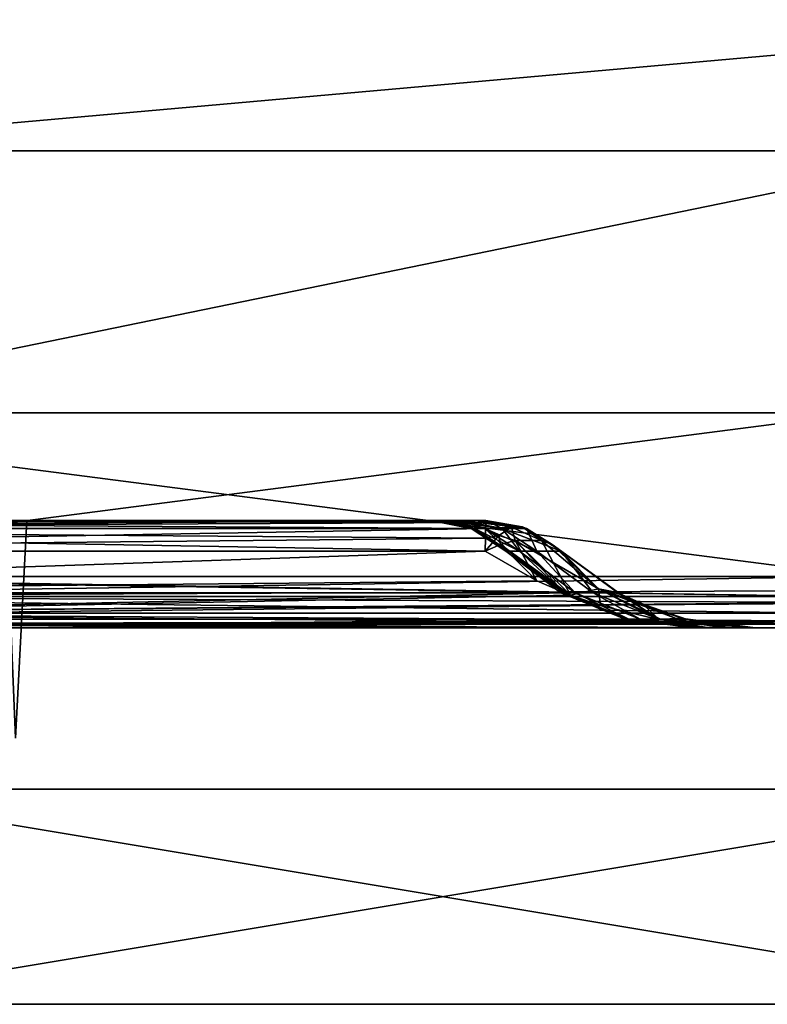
# Model space of a CAD drawing. Header units: millimetres. Extents: x -168 to 168, y -6 to 84.
# Tile 220 of 256: x 116.07 to 123.02, y -5.5 to 3.66. Entities that reach past the tile are written whole.
import ezdxf

# ---------------------------------------------------------------- set-up
doc = ezdxf.new("R2010")
doc.units = ezdxf.units.MM
doc.header["$LTSCALE"] = 65.185185
for name, color, linetype in [('1', 7, 'CONTINUOUS'), ('109', 7, 'CONTINUOUS'), ('110', 7, 'CONTINUOUS'), ('150', 7, 'CONTINUOUS'), ('151', 7, 'CONTINUOUS'), ('155', 7, 'CONTINUOUS'), ('156', 7, 'CONTINUOUS'), ('2', 7, 'CONTINUOUS'), ('21', 7, 'CONTINUOUS'), ('22', 7, 'CONTINUOUS'), ('23', 7, 'CONTINUOUS'), ('24', 7, 'CONTINUOUS'), ('242', 7, 'CONTINUOUS'), ('249', 7, 'CONTINUOUS'), ('25', 7, 'CONTINUOUS'), ('251', 7, 'CONTINUOUS'), ('256', 7, 'CONTINUOUS'), ('26', 7, 'CONTINUOUS'), ('27', 7, 'CONTINUOUS'), ('28', 7, 'CONTINUOUS'), ('29', 7, 'CONTINUOUS'), ('37', 7, 'CONTINUOUS'), ('68', 7, 'CONTINUOUS'), ('76', 7, 'CONTINUOUS'), ('77', 7, 'CONTINUOUS'), ('82', 7, 'CONTINUOUS')]:
    doc.layers.add(name, color=color, linetype=linetype)

msp = doc.modelspace()

# ---------------------------------------------------------------- linework, layer by layer
at = {"layer": '1', "linetype": 'CONTINUOUS'}
for points in [[(103.7254, -2, 47.7407), (112.7783, -2, 47.8145), (116.1055, -2, 49.334), (103.7254, -2, 47.7407)], [(116.1055, -2, 49.334), (111.5322, -2, 49.334), (103.7254, -2, 47.7407), (116.1055, -2, 49.334)], [(116.1055, -2, -47.8432), (103.7254, -2, -49.334), (111.3101, -2, -49.334), (116.1055, -2, -47.8432)], [(103.7254, -2, -49.334), (116.1055, -2, -47.8432), (112.7783, -2, -47.8145), (103.7254, -2, -49.334)], [(116.1055, -2, -49.334), (116.1055, -2, -47.8432), (111.3101, -2, -49.334), (116.1055, -2, -49.334)], [(116.1055, -2, 47.8432), (116.1055, -2, 49.334), (112.7783, -2, 47.8145), (116.1055, -2, 47.8432)], [(124.3192, -2, -49.0125), (124.334, -2, -48.9), (116.1055, -2, -49.334), (124.3192, -2, -49.0125)], [(116.1055, -2, -49.334), (124.334, -2, -48.9), (122.9094, -2, -47.9044), (116.1055, -2, -49.334)], [(124.2758, -2, -49.1171), (124.3192, -2, -49.0125), (116.1055, -2, -49.334), (124.2758, -2, -49.1171)], [(124.2069, -2, -49.2069), (124.2758, -2, -49.1171), (116.1055, -2, -49.334), (124.2069, -2, -49.2069)], [(124.1171, -2, -49.2758), (124.2069, -2, -49.2069), (116.1055, -2, -49.334), (124.1171, -2, -49.2758)], [(124.0125, -2, -49.3192), (124.1171, -2, -49.2758), (116.1055, -2, -49.334), (124.0125, -2, -49.3192)], [(123.6902, -2, -49.334), (124.0125, -2, -49.3192), (116.1055, -2, -49.334), (123.6902, -2, -49.334)], [(116.1055, -2, -47.8432), (116.1055, -2, -49.334), (122.9094, -2, -47.9044), (116.1055, -2, -47.8432)], [(124.0125, -2, 49.3192), (123.9, -2, 49.334), (116.1055, -2, 47.8432), (124.0125, -2, 49.3192)], [(116.1055, -2, 47.8432), (123.9, -2, 49.334), (116.1055, -2, 49.334), (116.1055, -2, 47.8432)], [(124.1171, -2, 49.2758), (124.0125, -2, 49.3192), (116.1055, -2, 47.8432), (124.1171, -2, 49.2758)], [(124.2069, -2, 49.2069), (124.1171, -2, 49.2758), (116.1055, -2, 47.8432), (124.2069, -2, 49.2069)], [(124.2758, -2, 49.1171), (124.2069, -2, 49.2069), (116.1055, -2, 47.8432), (124.2758, -2, 49.1171)], [(124.3192, -2, 49.0125), (124.2758, -2, 49.1171), (116.1055, -2, 47.8432), (124.3192, -2, 49.0125)], [(124.334, -2, 48.9), (124.3192, -2, 49.0125), (116.1055, -2, 47.8432), (124.334, -2, 48.9)], [(122.9094, -2, 47.9044), (124.334, -2, 48.9), (116.1055, -2, 47.8432), (122.9094, -2, 47.9044)], [(124.334, -2), (124.334, -2, 0.6082), (122.3355, -2), (124.334, -2)], [(122.3355, -2), (124.334, -2, 0.6082), (122.3714, -2, 11.9772), (122.3355, -2)], [(122.3714, -2, -11.9772), (124.334, -2), (122.3355, -2), (122.3714, -2, -11.9772)], [(124.334, -2, 0.6082), (124.334, -2, 12.225), (122.3714, -2, 11.9772), (124.334, -2, 0.6082)], [(124.334, -2, -11.772), (124.334, -2), (122.3714, -2, -11.9772), (124.334, -2, -11.772)], [(124.334, -2, -12.225), (124.334, -2, -11.772), (122.3714, -2, -11.9772), (124.334, -2, -12.225)], [(122.479, -2, -23.9539), (124.334, -2, -12.225), (122.3714, -2, -11.9772), (122.479, -2, -23.9539)], [(122.3714, -2, 11.9772), (124.334, -2, 12.9883), (122.479, -2, 23.9539), (122.3714, -2, 11.9772)], [(124.334, -2, 12.225), (124.334, -2, 12.9883), (122.3714, -2, 11.9772), (124.334, -2, 12.225)], [(124.334, -2, -24.1521), (124.334, -2, -12.225), (122.479, -2, -23.9539), (124.334, -2, -24.1521)], [(122.6584, -2, -35.9298), (124.334, -2, -24.1521), (122.479, -2, -23.9539), (122.6584, -2, -35.9298)], [(124.334, -2, 24.45), (124.334, -2, 25.3684), (122.479, -2, 23.9539), (124.334, -2, 24.45)], [(122.479, -2, 23.9539), (124.334, -2, 25.3684), (122.6584, -2, 35.9298), (122.479, -2, 23.9539)], [(124.334, -2, 12.9883), (124.334, -2, 24.45), (122.479, -2, 23.9539), (124.334, -2, 12.9883)], [(122.9094, -2, -47.9044), (124.334, -2, -36.5322), (122.6584, -2, -35.9298), (122.9094, -2, -47.9044)], [(124.334, -2, -24.45), (124.334, -2, -24.1521), (122.6584, -2, -35.9298), (124.334, -2, -24.45)], [(124.334, -2, -36.5322), (124.334, -2, -24.45), (122.6584, -2, -35.9298), (124.334, -2, -36.5322)], [(124.334, -2, 25.3684), (124.334, -2, 36.675), (122.6584, -2, 35.9298), (124.334, -2, 25.3684)], [(122.6584, -2, 35.9298), (124.334, -2, 37.7485), (122.9094, -2, 47.9044), (122.6584, -2, 35.9298)], [(124.334, -2, 36.675), (124.334, -2, 37.7485), (122.6584, -2, 35.9298), (124.334, -2, 36.675)], [(124.334, -2, -36.675), (124.334, -2, -36.5322), (122.9094, -2, -47.9044), (124.334, -2, -36.675)], [(124.334, -2, -48.9), (124.334, -2, -36.675), (122.9094, -2, -47.9044), (124.334, -2, -48.9)], [(124.334, -2, 37.7485), (124.334, -2, 48.9), (122.9094, -2, 47.9044), (124.334, -2, 37.7485)]]:
    msp.add_3dface(points, dxfattribs=at)
at = {"layer": '109', "linetype": 'CONTINUOUS'}
for points in [[(124.8707, 14.8182, -49.8707), (113.076, 2.4386, -49.9787), (112.9782, 14.8182, -49.8707), (124.8707, 14.8182, -49.8707)], [(124.8707, 14.8182, -49.8707), (124.9695, 3.4937, -49.9695), (113.076, 2.4386, -49.9787), (124.8707, 14.8182, -49.8707)], [(124.9695, 3.4937, -49.9695), (124.9787, 2.4386, -49.9787), (113.076, 2.4386, -49.9787), (124.9695, 3.4937, -49.9695)], [(124.9787, 2.4386, -49.9787), (113.0952, 0, -50), (113.076, 2.4386, -49.9787), (124.9787, 2.4386, -49.9787)], [(124.9787, 2.4386, -49.9787), (125, 0, -50), (113.0952, 0, -50), (124.9787, 2.4386, -49.9787)]]:
    msp.add_3dface(points, dxfattribs=at)
at = {"layer": '110', "linetype": 'CONTINUOUS'}
for points in [[(113.076, 2.4386, 49.9787), (124.8707, 14.8182, 49.8707), (112.9782, 14.8182, 49.8707), (113.076, 2.4386, 49.9787)], [(124.9695, 3.4937, 49.9695), (124.8707, 14.8182, 49.8707), (113.076, 2.4386, 49.9787), (124.9695, 3.4937, 49.9695)], [(124.9787, 2.4386, 49.9787), (124.9695, 3.4937, 49.9695), (113.076, 2.4386, 49.9787), (124.9787, 2.4386, 49.9787)], [(113.0952, 0, 50), (124.9787, 2.4386, 49.9787), (113.076, 2.4386, 49.9787), (113.0952, 0, 50)], [(125, 0, 50), (124.9787, 2.4386, 49.9787), (113.0952, 0, 50), (125, 0, 50)]]:
    msp.add_3dface(points, dxfattribs=at)
at = {"layer": '150', "linetype": 'CONTINUOUS'}
msp.add_3dface([(115.9411, -1, 38.6993), (116.0248, -3.0262, 37.5), (116.131, -1, 37.5), (115.9411, -1, 38.6993)], dxfattribs=at)
at = {"layer": '151', "linetype": 'CONTINUOUS'}
for points in [[(116.131, -1, 37.5), (116.0248, -3.0262, 37.4848), (115.9411, -1, 36.3007), (116.131, -1, 37.5)], [(116.0248, -3.0262, 37.4924), (116.0248, -3.0262, 37.4848), (116.131, -1, 37.5), (116.0248, -3.0262, 37.4924)], [(116.0248, -3.0262, 37.5), (116.0248, -3.0262, 37.4924), (116.131, -1, 37.5), (116.0248, -3.0262, 37.5)]]:
    msp.add_3dface(points, dxfattribs=at)
at = {"layer": '155', "linetype": 'CONTINUOUS'}
for points in [[(116.131, -1, -37.5), (116.0248, -3.0262, -37.5152), (115.9411, -1, -38.6993), (116.131, -1, -37.5)], [(116.0248, -3.0262, -37.5076), (116.0248, -3.0262, -37.5152), (116.131, -1, -37.5), (116.0248, -3.0262, -37.5076)], [(116.0248, -3.0262, -37.5), (116.0248, -3.0262, -37.5076), (116.131, -1, -37.5), (116.0248, -3.0262, -37.5)]]:
    msp.add_3dface(points, dxfattribs=at)
at = {"layer": '156', "linetype": 'CONTINUOUS'}
msp.add_3dface([(116.0248, -3.0262, -37.5), (116.131, -1, -37.5), (115.9411, -1, -36.3007), (116.0248, -3.0262, -37.5)], dxfattribs=at)
at = {"layer": '2', "linetype": 'CONTINUOUS'}
for points in [[(123.9, -1.5218, 49.8336), (111.5322, -1.7064, 49.7895), (123.9, -1.6513, 49.8106), (123.9, -1.5218, 49.8336)], [(112.1, -1.5218, 49.8336), (111.5322, -1.7064, 49.7895), (123.9, -1.5218, 49.8336), (112.1, -1.5218, 49.8336)], [(123.9, -1.6513, 49.8106), (111.5322, -1.7064, 49.7895), (123.9, -1.7623, 49.7597), (123.9, -1.6513, 49.8106)], [(111.5322, -1.7064, 49.7895), (111.5322, -1.8612, 49.6798), (123.9, -1.7623, 49.7597), (111.5322, -1.7064, 49.7895)], [(123.9, -1.7623, 49.7597), (111.5322, -1.8612, 49.6798), (123.9, -1.768, 49.7561), (123.9, -1.7623, 49.7597)], [(123.9, -1.768, 49.7561), (111.5322, -1.8612, 49.6798), (123.9, -1.9366, 49.5777), (123.9, -1.768, 49.7561)], [(111.5322, -1.8612, 49.6798), (111.5322, -1.964, 49.5203), (123.9, -1.9366, 49.5777), (111.5322, -1.8612, 49.6798)], [(123.9, -1.9366, 49.5777), (111.5322, -1.964, 49.5203), (123.9, -1.9388, 49.5737), (123.9, -1.9366, 49.5777)], [(111.5322, -1.964, 49.5203), (111.5322, -2, 49.334), (123.9, -1.9388, 49.5737), (111.5322, -1.964, 49.5203)], [(111.5322, -2, 49.334), (116.1055, -2, 49.334), (123.9, -1.9388, 49.5737), (111.5322, -2, 49.334)], [(116.1055, -2, 49.334), (123.9, -2, 49.334), (123.9, -1.9388, 49.5737), (116.1055, -2, 49.334)]]:
    msp.add_3dface(points, dxfattribs=at)
at = {"layer": '21', "linetype": 'CONTINUOUS'}
for points in [[(120.3952, -1.2857, 46.1317), (109.028, -1.6735, 46.5479), (108.356, -1.2857, 46.028), (120.3952, -1.2857, 46.1317)], [(120.8746, -1.5604, 46.4698), (109.028, -1.6735, 46.5479), (120.3952, -1.2857, 46.1317), (120.8746, -1.5604, 46.4698)], [(121.1336, -1.6733, 46.6525), (109.028, -1.6735, 46.5479), (120.8746, -1.5604, 46.4698), (121.1336, -1.6733, 46.6525)], [(121.1336, -1.6733, 46.6525), (109.7966, -1.9172, 47.1513), (109.028, -1.6735, 46.5479), (121.1336, -1.6733, 46.6525)], [(121.1874, -1.6942, 46.6904), (109.7966, -1.9172, 47.1513), (121.1336, -1.6733, 46.6525), (121.1874, -1.6942, 46.6904)], [(121.4677, -1.79, 46.8881), (109.7966, -1.9172, 47.1513), (121.1874, -1.6942, 46.6904), (121.4677, -1.79, 46.8881)], [(121.9919, -1.9172, 47.2577), (109.7966, -1.9172, 47.1513), (121.4677, -1.79, 46.8881), (121.9919, -1.9172, 47.2577)], [(121.9919, -1.9172, 47.2577), (112.7783, -2, 47.8145), (109.7966, -1.9172, 47.1513), (121.9919, -1.9172, 47.2577)], [(116.1055, -2, 47.8432), (112.7783, -2, 47.8145), (121.9919, -1.9172, 47.2577), (116.1055, -2, 47.8432)], [(122.0373, -1.9253, 47.2898), (116.1055, -2, 47.8432), (121.9919, -1.9172, 47.2577), (122.0373, -1.9253, 47.2898)], [(122.1595, -1.945, 47.3759), (116.1055, -2, 47.8432), (122.0373, -1.9253, 47.2898), (122.1595, -1.945, 47.3759)], [(122.9094, -2, 47.9044), (116.1055, -2, 47.8432), (122.1595, -1.945, 47.3759), (122.9094, -2, 47.9044)]]:
    msp.add_3dface(points, dxfattribs=at)
at = {"layer": '22', "linetype": 'CONTINUOUS'}
for points in [[(120.6738, -1.1864, 45.9457), (120.8746, -1.5604, 46.4698), (120.5366, -1.2241, 46.0481), (120.6738, -1.1864, 45.9457)], [(121.1336, -1.6733, 46.6525), (120.8746, -1.5604, 46.4698), (120.6738, -1.1864, 45.9457), (121.1336, -1.6733, 46.6525)], [(121.1874, -1.6942, 46.6904), (121.1336, -1.6733, 46.6525), (120.6738, -1.1864, 45.9457), (121.1874, -1.6942, 46.6904)], [(120.9191, -1.1864, 45.697), (121.1874, -1.6942, 46.6904), (120.6738, -1.1864, 45.9457), (120.9191, -1.1864, 45.697)], [(120.9191, -1.1864, 45.697), (121.0197, -1.2241, 45.5585), (121.4483, -1.6371, 46.4569), (120.9191, -1.1864, 45.697)], [(121.1874, -1.6942, 46.6904), (120.9191, -1.1864, 45.697), (121.4483, -1.6371, 46.4569), (121.1874, -1.6942, 46.6904)], [(120.8746, -1.5604, 46.4698), (120.3952, -1.2857, 46.1317), (120.5366, -1.2241, 46.0481), (120.8746, -1.5604, 46.4698)], [(121.0197, -1.2241, 45.5585), (121.1013, -1.2857, 45.416), (121.4483, -1.6371, 46.4569), (121.0197, -1.2241, 45.5585)], [(121.4483, -1.6371, 46.4569), (121.1013, -1.2857, 45.416), (121.6255, -1.6696, 46.1377), (121.4483, -1.6371, 46.4569)], [(121.4677, -1.79, 46.8881), (121.1874, -1.6942, 46.6904), (121.4483, -1.6371, 46.4569), (121.4677, -1.79, 46.8881)], [(121.6692, -1.6933, 46.1979), (121.4483, -1.6371, 46.4569), (121.6255, -1.6696, 46.1377), (121.6692, -1.6933, 46.1979)], [(121.4483, -1.6371, 46.4569), (121.6692, -1.6933, 46.1979), (122.1639, -1.9103, 47.1656), (121.4483, -1.6371, 46.4569)], [(122.0373, -1.9253, 47.2898), (121.9919, -1.9172, 47.2577), (121.4483, -1.6371, 46.4569), (122.0373, -1.9253, 47.2898)], [(122.0373, -1.9253, 47.2898), (121.4483, -1.6371, 46.4569), (122.1639, -1.9103, 47.1656), (122.0373, -1.9253, 47.2898)], [(121.9919, -1.9172, 47.2577), (121.4677, -1.79, 46.8881), (121.4483, -1.6371, 46.4569), (121.9919, -1.9172, 47.2577)], [(122.1639, -1.9103, 47.1656), (121.6692, -1.6933, 46.1979), (121.8765, -1.7917, 46.4832), (122.1639, -1.9103, 47.1656)], [(122.2342, -1.9132, 46.9755), (122.1639, -1.9103, 47.1656), (121.8765, -1.7917, 46.4832), (122.2342, -1.9132, 46.9755)], [(122.1595, -1.945, 47.3759), (122.0373, -1.9253, 47.2898), (122.1639, -1.9103, 47.1656), (122.1595, -1.945, 47.3759)], [(122.2821, -1.9253, 47.0414), (122.1595, -1.945, 47.3759), (122.1639, -1.9103, 47.1656), (122.2821, -1.9253, 47.0414)], [(122.2821, -1.9253, 47.0414), (122.1639, -1.9103, 47.1656), (122.2342, -1.9132, 46.9755), (122.2821, -1.9253, 47.0414)], [(122.9094, -2, 47.9044), (122.1595, -1.945, 47.3759), (122.2821, -1.9253, 47.0414), (122.9094, -2, 47.9044)]]:
    msp.add_3dface(points, dxfattribs=at)
at = {"layer": '23', "linetype": 'CONTINUOUS'}
for points in [[(120.4016, -1, 45.4319), (120.6415, -1.062, 45.6819), (120.3998, -1.0187, 45.6244), (120.4016, -1, 45.4319)], [(120.7387, -1.0586, 45.4242), (120.6415, -1.062, 45.6819), (120.4016, -1, 45.4319), (120.7387, -1.0586, 45.4242)], [(120.3982, -1.0742, 45.8098), (120.5232, -1.1395, 45.9266), (120.3966, -1.1643, 45.981), (120.3982, -1.0742, 45.8098)], [(120.3998, -1.0187, 45.6244), (120.6415, -1.062, 45.6819), (120.3982, -1.0742, 45.8098), (120.3998, -1.0187, 45.6244)], [(120.6415, -1.062, 45.6819), (120.5232, -1.1395, 45.9266), (120.3982, -1.0742, 45.8098), (120.6415, -1.062, 45.6819)], [(120.6738, -1.1864, 45.9457), (120.5232, -1.1395, 45.9266), (120.6415, -1.062, 45.6819), (120.6738, -1.1864, 45.9457)], [(120.9191, -1.1864, 45.697), (120.6415, -1.062, 45.6819), (120.7387, -1.0586, 45.4242), (120.9191, -1.1864, 45.697)], [(120.9191, -1.1864, 45.697), (120.6738, -1.1864, 45.9457), (120.6415, -1.062, 45.6819), (120.9191, -1.1864, 45.697)], [(120.9191, -1.1864, 45.697), (120.7387, -1.0586, 45.4242), (120.7794, -1.0742, 45.4233), (120.9191, -1.1864, 45.697)], [(121.0197, -1.2241, 45.5585), (120.9191, -1.1864, 45.697), (120.7794, -1.0742, 45.4233), (121.0197, -1.2241, 45.5585)], [(121.1013, -1.2857, 45.416), (121.0197, -1.2241, 45.5585), (120.7794, -1.0742, 45.4233), (121.1013, -1.2857, 45.416)], [(120.5232, -1.1395, 45.9266), (120.3952, -1.2857, 46.1317), (120.3966, -1.1643, 45.981), (120.5232, -1.1395, 45.9266)], [(120.5366, -1.2241, 46.0481), (120.3952, -1.2857, 46.1317), (120.5232, -1.1395, 45.9266), (120.5366, -1.2241, 46.0481)], [(120.6738, -1.1864, 45.9457), (120.5366, -1.2241, 46.0481), (120.5232, -1.1395, 45.9266), (120.6738, -1.1864, 45.9457)]]:
    msp.add_3dface(points, dxfattribs=at)
at = {"layer": '24', "linetype": 'CONTINUOUS'}
for points in [[(119.886, -1, 0), (120.2962, -1.0742, 11.3567), (119.8902, -1, 4.0763), (119.886, -1, 0)], [(120.264, -1.0742, 0), (120.2962, -1.0742, 11.3567), (119.886, -1, 0), (120.264, -1.0742, 0)], [(119.9033, -1, -8.3039), (120.264, -1.0742, 0), (119.886, -1, 0), (119.9033, -1, -8.3039)], [(119.8902, -1, 4.0763), (120.2962, -1.0742, 11.3567), (119.9183, -1, 11.3589), (119.8902, -1, 4.0763)], [(119.9183, -1, -11.3589), (120.264, -1.0742, 0), (119.9033, -1, -8.3039), (119.9183, -1, -11.3589)], [(120.2962, -1.0742, 11.3567), (120.3929, -1.0742, 22.7131), (119.9183, -1, 11.3589), (120.2962, -1.0742, 11.3567)], [(119.9183, -1, 11.3589), (120.3929, -1.0742, 22.7131), (119.9537, -1, 16.4565), (119.9183, -1, 11.3589)], [(120.2962, -1.0742, -11.3567), (120.264, -1.0742, 0), (119.9183, -1, -11.3589), (120.2962, -1.0742, -11.3567)], [(119.9929, -1, -20.684), (120.2962, -1.0742, -11.3567), (119.9183, -1, -11.3589), (119.9929, -1, -20.684)], [(119.9537, -1, 16.4565), (120.3929, -1.0742, 22.7131), (120.0149, -1, 22.7174), (119.9537, -1, 16.4565)], [(120.0149, -1, -22.7174), (120.2962, -1.0742, -11.3567), (119.9929, -1, -20.684), (120.0149, -1, -22.7174)], [(120.0149, -1, 22.7174), (120.5539, -1.0742, 34.0687), (120.0937, -1, 28.8367), (120.0149, -1, 22.7174)], [(120.3929, -1.0742, 22.7131), (120.5539, -1.0742, 34.0687), (120.0149, -1, 22.7174), (120.3929, -1.0742, 22.7131)], [(120.1591, -1, -33.0641), (120.3929, -1.0742, -22.7131), (120.0149, -1, -22.7174), (120.1591, -1, -33.0641)], [(120.3929, -1.0742, -22.7131), (120.2962, -1.0742, -11.3567), (120.0149, -1, -22.7174), (120.3929, -1.0742, -22.7131)], [(120.0937, -1, 28.8367), (120.5539, -1.0742, 34.0687), (120.176, -1, 34.0751), (120.0937, -1, 28.8367)], [(120.176, -1, -34.0751), (120.3929, -1.0742, -22.7131), (120.1591, -1, -33.0641), (120.176, -1, -34.0751)], [(120.5539, -1.0742, 34.0687), (120.7794, -1.0742, 45.4233), (120.176, -1, 34.0751), (120.5539, -1.0742, 34.0687)], [(120.176, -1, 34.0751), (120.7794, -1.0742, 45.4233), (120.3103, -1, 41.2168), (120.176, -1, 34.0751)], [(120.5539, -1.0742, -34.0687), (120.3929, -1.0742, -22.7131), (120.176, -1, -34.0751), (120.5539, -1.0742, -34.0687)], [(120.4016, -1, -45.4319), (120.5539, -1.0742, -34.0687), (120.176, -1, -34.0751), (120.4016, -1, -45.4319)], [(120.7387, -1.0586, 45.4242), (120.4016, -1, 45.4319), (120.3103, -1, 41.2168), (120.7387, -1.0586, 45.4242)], [(120.7794, -1.0742, 45.4233), (120.7387, -1.0586, 45.4242), (120.3103, -1, 41.2168), (120.7794, -1.0742, 45.4233)], [(120.5539, -1.0742, -34.0687), (120.4016, -1, -45.4319), (120.7387, -1.0586, -45.4242), (120.5539, -1.0742, -34.0687)], [(120.264, -1.0742, 0), (120.2962, -1.0742, -11.3567), (120.5859, -1.2857, 0), (120.264, -1.0742, 0)], [(120.2962, -1.0742, 11.3567), (120.264, -1.0742, 0), (120.6181, -1.2857, 11.3549), (120.2962, -1.0742, 11.3567)], [(120.6181, -1.2857, 11.3549), (120.264, -1.0742, 0), (120.5859, -1.2857, 0), (120.6181, -1.2857, 11.3549)], [(120.7147, -1.2857, 22.7095), (120.2962, -1.0742, 11.3567), (120.6181, -1.2857, 11.3549), (120.7147, -1.2857, 22.7095)], [(120.3929, -1.0742, 22.7131), (120.2962, -1.0742, 11.3567), (120.7147, -1.2857, 22.7095), (120.3929, -1.0742, 22.7131)], [(120.5859, -1.2857, 0), (120.2962, -1.0742, -11.3567), (120.6181, -1.2857, -11.3549), (120.5859, -1.2857, 0)], [(120.2962, -1.0742, -11.3567), (120.3929, -1.0742, -22.7131), (120.6181, -1.2857, -11.3549), (120.2962, -1.0742, -11.3567)], [(120.8758, -1.2857, 34.0633), (120.3929, -1.0742, 22.7131), (120.7147, -1.2857, 22.7095), (120.8758, -1.2857, 34.0633)], [(120.5539, -1.0742, 34.0687), (120.3929, -1.0742, 22.7131), (120.8758, -1.2857, 34.0633), (120.5539, -1.0742, 34.0687)], [(120.6181, -1.2857, -11.3549), (120.3929, -1.0742, -22.7131), (120.7147, -1.2857, -22.7095), (120.6181, -1.2857, -11.3549)], [(120.3929, -1.0742, -22.7131), (120.5539, -1.0742, -34.0687), (120.7147, -1.2857, -22.7095), (120.3929, -1.0742, -22.7131)], [(120.7794, -1.0742, -45.4233), (120.5539, -1.0742, -34.0687), (120.7387, -1.0586, -45.4242), (120.7794, -1.0742, -45.4233)], [(120.5539, -1.0742, -34.0687), (120.7794, -1.0742, -45.4233), (120.8758, -1.2857, -34.0633), (120.5539, -1.0742, -34.0687)], [(121.1013, -1.2857, 45.416), (120.7794, -1.0742, 45.4233), (120.5539, -1.0742, 34.0687), (121.1013, -1.2857, 45.416)], [(121.1013, -1.2857, 45.416), (120.5539, -1.0742, 34.0687), (120.8758, -1.2857, 34.0633), (121.1013, -1.2857, 45.416)], [(120.7147, -1.2857, -22.7095), (120.5539, -1.0742, -34.0687), (120.8758, -1.2857, -34.0633), (120.7147, -1.2857, -22.7095)], [(120.7794, -1.0742, -45.4233), (121.1013, -1.2857, -45.416), (120.8758, -1.2857, -34.0633), (120.7794, -1.0742, -45.4233)]]:
    msp.add_3dface(points, dxfattribs=at)
at = {"layer": '242', "linetype": 'CONTINUOUS'}
for points in [[(126, -3.5, 50), (114, -3.5, 50), (126, -5.5, 50), (126, -3.5, 50)], [(126, -5.5, 50), (114, -3.5, 50), (114, -5.5, 50), (126, -5.5, 50)]]:
    msp.add_3dface(points, dxfattribs=at)
at = {"layer": '249', "linetype": 'CONTINUOUS'}
for points in [[(108.3048, -5.5, -12.8749), (114, -5.5, -25.2521), (118.6757, -5.5, -12.872), (108.3048, -5.5, -12.8749)], [(108.3048, -5.5, -12.8749), (118.6757, -5.5, -12.872), (108.6374, -5.5, -12.4688), (108.3048, -5.5, -12.8749)], [(108.6374, -5.5, -12.4688), (118.6757, -5.5, -12.872), (111.0199, -5.5, -8.6766), (108.6374, -5.5, -12.4688)], [(109.0811, -5.5, 11.891), (111.0206, -5.5, 8.6752), (119.2517, -5.5, 11.8883), (109.0811, -5.5, 11.891)], [(109.0811, -5.5, 11.891), (119.2517, -5.5, 11.8883), (114, -5.5, 24.2684), (109.0811, -5.5, 11.891)], [(111.0199, -5.5, -8.6766), (118.6757, -5.5, -12.872), (112.4985, -5.5, -4.4506), (111.0199, -5.5, -8.6766)], [(111.0206, -5.5, 8.6752), (112.4983, -5.5, 4.4513), (119.2517, -5.5, 11.8883), (111.0206, -5.5, 8.6752)], [(112.4983, -5.5, 4.4513), (113, -5.5, 0.0021), (119.2517, -5.5, 11.8883), (112.4983, -5.5, 4.4513)], [(112.4985, -5.5, -4.4506), (118.6757, -5.5, -12.872), (112.9939, -5.5, -0.492), (112.4985, -5.5, -4.4506)], [(112.9939, -5.5, -0.492), (118.6757, -5.5, -12.872), (125.2962, -5.5, -0.4918), (112.9939, -5.5, -0.492)], [(112.9939, -5.5, -0.492), (125.2962, -5.5, -0.4918), (113, -5.5, 0.0021), (112.9939, -5.5, -0.492)], [(113, -5.5, 0.0021), (125.2962, -5.5, -0.4918), (119.2517, -5.5, 11.8883), (113, -5.5, 0.0021)], [(114, -5.5, -50), (126, -5.5, -50), (114.3292, -5.5, -38.36), (114, -5.5, -50)], [(114, -5.5, 49.0287), (114.5, -5.5, 37.5004), (126, -5.5, 49.0287), (114, -5.5, 49.0287)], [(114, -5.5, 24.2684), (126, -5.5, 24.2684), (114.3292, -5.5, 36.64), (114, -5.5, 24.2684)], [(114, -5.5, -25.2521), (126, -5.5, -25.2521), (118.6757, -5.5, -12.872), (114, -5.5, -25.2521)], [(114, -5.5, -25.2521), (114.5, -5.5, -37.4996), (126, -5.5, -25.2521), (114, -5.5, -25.2521)], [(114, -5.5, 24.2684), (119.2517, -5.5, 11.8883), (126, -5.5, 24.2684), (114, -5.5, 24.2684)], [(126, -5.5, 50), (114, -5.5, 50), (126, -5.5, 49.0287), (126, -5.5, 50)], [(114, -5.5, 50), (114, -5.5, 49.0287), (126, -5.5, 49.0287), (114, -5.5, 50)], [(114.3292, -5.5, -38.36), (126, -5.5, -50), (114.4961, -5.5, -37.6323), (114.3292, -5.5, -38.36)], [(114.3292, -5.5, 36.64), (126, -5.5, 24.2684), (114.3327, -5.5, 36.6485), (114.3292, -5.5, 36.64)], [(114.3327, -5.5, 36.6485), (126.2206, -5.5, 36.6485), (114.5, -5.5, 37.5004), (114.3327, -5.5, 36.6485)], [(114.3327, -5.5, 36.6485), (126, -5.5, 24.2684), (126.2206, -5.5, 36.6485), (114.3327, -5.5, 36.6485)], [(114.4961, -5.5, -37.6323), (126, -5.5, -50), (126.3158, -5.5, -37.6322), (114.4961, -5.5, -37.6323)], [(114.4961, -5.5, -37.6323), (126.3158, -5.5, -37.6322), (114.5, -5.5, -37.4996), (114.4961, -5.5, -37.6323)], [(114.5, -5.5, 37.5004), (126.2206, -5.5, 36.6485), (126, -5.5, 49.0287), (114.5, -5.5, 37.5004)], [(114.5, -5.5, -37.4996), (126.3158, -5.5, -37.6322), (126, -5.5, -25.2521), (114.5, -5.5, -37.4996)], [(118.6757, -5.5, -12.872), (126, -5.5, -25.2521), (129.1171, -5.5, -12.872), (118.6757, -5.5, -12.872)], [(118.6757, -5.5, -12.872), (129.1171, -5.5, -12.872), (125.2962, -5.5, -0.4918), (118.6757, -5.5, -12.872)], [(119.2517, -5.5, 11.8883), (129.5011, -5.5, 11.8883), (126, -5.5, 24.2684), (119.2517, -5.5, 11.8883)], [(119.2517, -5.5, 11.8883), (125.2962, -5.5, -0.4918), (129.5011, -5.5, 11.8883), (119.2517, -5.5, 11.8883)]]:
    msp.add_3dface(points, dxfattribs=at)
at = {"layer": '25', "linetype": 'CONTINUOUS'}
for points in [[(120.5859, -1.2857, 0), (120.6181, -1.2857, -11.3549), (121.1003, -1.6735, 0), (120.5859, -1.2857, 0)], [(120.6181, -1.2857, 11.3549), (120.5859, -1.2857, 0), (121.1336, -1.6735, 11.5445), (120.6181, -1.2857, 11.3549)], [(121.1336, -1.6735, 11.5445), (120.5859, -1.2857, 0), (121.1003, -1.6735, 0), (121.1336, -1.6735, 11.5445)], [(120.7147, -1.2857, 22.7095), (120.6181, -1.2857, 11.3549), (121.1336, -1.6735, 11.5445), (120.7147, -1.2857, 22.7095)], [(121.1003, -1.6735, 0), (120.6181, -1.2857, -11.3549), (121.1336, -1.6735, -11.5444), (121.1003, -1.6735, 0)], [(120.6181, -1.2857, -11.3549), (120.7147, -1.2857, -22.7095), (121.1336, -1.6735, -11.5444), (120.6181, -1.2857, -11.3549)], [(121.2335, -1.6735, 23.0885), (120.7147, -1.2857, 22.7095), (121.1336, -1.6735, 11.5445), (121.2335, -1.6735, 23.0885)], [(120.8758, -1.2857, 34.0633), (120.7147, -1.2857, 22.7095), (121.2335, -1.6735, 23.0885), (120.8758, -1.2857, 34.0633)], [(120.7147, -1.2857, -22.7095), (120.8758, -1.2857, -34.0633), (121.2335, -1.6735, -23.0885), (120.7147, -1.2857, -22.7095)], [(121.1336, -1.6735, -11.5444), (120.7147, -1.2857, -22.7095), (121.2335, -1.6735, -23.0885), (121.1336, -1.6735, -11.5444)], [(121.2335, -1.6735, -23.0885), (120.8758, -1.2857, -34.0633), (121.4, -1.6735, -34.6318), (121.2335, -1.6735, -23.0885)], [(121.1013, -1.2857, 45.416), (120.8758, -1.2857, 34.0633), (121.4, -1.6735, 34.6318), (121.1013, -1.2857, 45.416)], [(121.4, -1.6735, 34.6318), (120.8758, -1.2857, 34.0633), (121.2335, -1.6735, 23.0885), (121.4, -1.6735, 34.6318)], [(120.8758, -1.2857, -34.0633), (121.1013, -1.2857, -45.416), (121.4, -1.6735, -34.6318), (120.8758, -1.2857, -34.0633)], [(121.6255, -1.6696, 46.1377), (121.1013, -1.2857, 45.416), (121.4, -1.6735, 34.6318), (121.6255, -1.6696, 46.1377)], [(121.4, -1.6735, -34.6318), (121.1013, -1.2857, -45.416), (121.6315, -1.6729, -46.1459), (121.4, -1.6735, -34.6318)], [(121.7319, -1.9172, 11.7541), (121.1003, -1.6735, 0), (121.6973, -1.9172, 0), (121.7319, -1.9172, 11.7541)], [(121.1003, -1.6735, 0), (121.1336, -1.6735, -11.5444), (121.6973, -1.9172, 0), (121.1003, -1.6735, 0)], [(121.1336, -1.6735, 11.5445), (121.1003, -1.6735, 0), (121.7319, -1.9172, 11.7541), (121.1336, -1.6735, 11.5445)], [(121.1336, -1.6735, -11.5444), (121.2335, -1.6735, -23.0885), (121.7319, -1.9172, -11.7542), (121.1336, -1.6735, -11.5444)], [(121.6973, -1.9172, 0), (121.1336, -1.6735, -11.5444), (121.7319, -1.9172, -11.7542), (121.6973, -1.9172, 0)], [(121.2335, -1.6735, 23.0885), (121.1336, -1.6735, 11.5445), (121.7319, -1.9172, 11.7541), (121.2335, -1.6735, 23.0885)], [(121.2335, -1.6735, -23.0885), (121.4, -1.6735, -34.6318), (121.8355, -1.9172, -23.5079), (121.2335, -1.6735, -23.0885)], [(121.7319, -1.9172, -11.7542), (121.2335, -1.6735, -23.0885), (121.8355, -1.9172, -23.5079), (121.7319, -1.9172, -11.7542)], [(121.4, -1.6735, 34.6318), (121.2335, -1.6735, 23.0885), (121.8355, -1.9172, 23.5079), (121.4, -1.6735, 34.6318)], [(121.8355, -1.9172, 23.5079), (121.2335, -1.6735, 23.0885), (121.7319, -1.9172, 11.7541), (121.8355, -1.9172, 23.5079)], [(121.6255, -1.6696, 46.1377), (121.4, -1.6735, 34.6318), (122.0081, -1.9172, 35.2608), (121.6255, -1.6696, 46.1377)], [(121.4, -1.6735, -34.6318), (121.6315, -1.6729, -46.1459), (122.0081, -1.9172, -35.2608), (121.4, -1.6735, -34.6318)], [(121.8355, -1.9172, -23.5079), (121.4, -1.6735, -34.6318), (122.0081, -1.9172, -35.2608), (121.8355, -1.9172, -23.5079)], [(122.0081, -1.9172, 35.2608), (121.4, -1.6735, 34.6318), (121.8355, -1.9172, 23.5079), (122.0081, -1.9172, 35.2608)], [(121.6692, -1.6933, 46.1979), (121.6255, -1.6696, 46.1377), (122.0081, -1.9172, 35.2608), (121.6692, -1.6933, 46.1979)], [(122.0081, -1.9172, -35.2608), (121.6315, -1.6729, -46.1459), (121.6545, -1.6855, -46.1776), (122.0081, -1.9172, -35.2608)], [(121.8759, -1.7914, -46.4824), (122.0081, -1.9172, -35.2608), (121.6545, -1.6855, -46.1776), (121.8759, -1.7914, -46.4824)], [(121.8765, -1.7917, 46.4832), (121.6692, -1.6933, 46.1979), (122.0081, -1.9172, 35.2608), (121.8765, -1.7917, 46.4832)], [(122.2488, -1.917, -46.9956), (122.0081, -1.9172, -35.2608), (121.8759, -1.7914, -46.4824), (122.2488, -1.917, -46.9956)], [(122.2342, -1.9132, 46.9755), (121.8765, -1.7917, 46.4832), (122.0081, -1.9172, 35.2608), (122.2342, -1.9132, 46.9755)], [(122.3714, -2, 11.9772), (121.7319, -1.9172, 11.7541), (121.6973, -1.9172, 0), (122.3714, -2, 11.9772)], [(122.3355, -2), (121.6973, -1.9172, 0), (121.7319, -1.9172, -11.7542), (122.3355, -2)], [(122.3355, -2), (122.3714, -2, 11.9772), (121.6973, -1.9172, 0), (122.3355, -2)], [(122.3714, -2, -11.9772), (122.3355, -2), (121.7319, -1.9172, -11.7542), (122.3714, -2, -11.9772)], [(122.3714, -2, -11.9772), (121.7319, -1.9172, -11.7542), (121.8355, -1.9172, -23.5079), (122.3714, -2, -11.9772)], [(122.3714, -2, 11.9772), (121.8355, -1.9172, 23.5079), (121.7319, -1.9172, 11.7541), (122.3714, -2, 11.9772)], [(122.479, -2, -23.9539), (121.8355, -1.9172, -23.5079), (122.0081, -1.9172, -35.2608), (122.479, -2, -23.9539)], [(122.479, -2, -23.9539), (122.3714, -2, -11.9772), (121.8355, -1.9172, -23.5079), (122.479, -2, -23.9539)], [(122.479, -2, 23.9539), (122.0081, -1.9172, 35.2608), (121.8355, -1.9172, 23.5079), (122.479, -2, 23.9539)], [(122.3714, -2, 11.9772), (122.479, -2, 23.9539), (121.8355, -1.9172, 23.5079), (122.3714, -2, 11.9772)], [(122.6584, -2, 35.9298), (122.2342, -1.9132, 46.9755), (122.0081, -1.9172, 35.2608), (122.6584, -2, 35.9298)], [(122.6584, -2, -35.9298), (122.0081, -1.9172, -35.2608), (122.2488, -1.917, -46.9956), (122.6584, -2, -35.9298)], [(122.6584, -2, -35.9298), (122.479, -2, -23.9539), (122.0081, -1.9172, -35.2608), (122.6584, -2, -35.9298)], [(122.479, -2, 23.9539), (122.6584, -2, 35.9298), (122.0081, -1.9172, 35.2608), (122.479, -2, 23.9539)], [(122.9094, -2, 47.9044), (122.2821, -1.9253, 47.0414), (122.2342, -1.9132, 46.9755), (122.9094, -2, 47.9044)], [(122.6584, -2, 35.9298), (122.9094, -2, 47.9044), (122.2342, -1.9132, 46.9755), (122.6584, -2, 35.9298)], [(122.6584, -2, -35.9298), (122.2488, -1.917, -46.9956), (122.2821, -1.9253, -47.0414), (122.6584, -2, -35.9298)], [(122.9094, -2, -47.9044), (122.6584, -2, -35.9298), (122.2821, -1.9253, -47.0414), (122.9094, -2, -47.9044)]]:
    msp.add_3dface(points, dxfattribs=at)
at = {"layer": '251', "linetype": 'CONTINUOUS'}
for points in [[(126, -5.5, -50), (114, -5.5, -50), (126, -3.5, -50), (126, -5.5, -50)], [(126, -3.5, -50), (114, -5.5, -50), (114, -3.5, -50), (126, -3.5, -50)]]:
    msp.add_3dface(points, dxfattribs=at)
at = {"layer": '256', "linetype": 'CONTINUOUS'}
for points in [[(108.3048, -3.5, 12.8749), (114, -3.5, 25.2521), (118.6757, -3.5, 12.872), (108.3048, -3.5, 12.8749)], [(108.3048, -3.5, 12.8749), (118.6757, -3.5, 12.872), (108.6374, -3.5, 12.4688), (108.3048, -3.5, 12.8749)], [(108.6374, -3.5, 12.4688), (118.6757, -3.5, 12.872), (111.0199, -3.5, 8.6766), (108.6374, -3.5, 12.4688)], [(109.0811, -3.5, -11.891), (119.2517, -3.5, -11.8883), (114, -3.5, -24.2684), (109.0811, -3.5, -11.891)], [(109.0811, -3.5, -11.891), (111.0206, -3.5, -8.6752), (119.2517, -3.5, -11.8883), (109.0811, -3.5, -11.891)], [(111.0199, -3.5, 8.6766), (118.6757, -3.5, 12.872), (112.4985, -3.5, 4.4506), (111.0199, -3.5, 8.6766)], [(111.0206, -3.5, -8.6752), (112.4983, -3.5, -4.4513), (119.2517, -3.5, -11.8883), (111.0206, -3.5, -8.6752)], [(112.4983, -3.5, -4.4513), (113, -3.5, -0.0021), (119.2517, -3.5, -11.8883), (112.4983, -3.5, -4.4513)], [(112.4985, -3.5, 4.4506), (118.6757, -3.5, 12.872), (112.9939, -3.5, 0.492), (112.4985, -3.5, 4.4506)], [(112.9939, -3.5, 0.492), (118.6757, -3.5, 12.872), (125.2962, -3.5, 0.4918), (112.9939, -3.5, 0.492)], [(112.9939, -3.5, 0.492), (125.2962, -3.5, 0.4918), (113, -3.5, -0.0021), (112.9939, -3.5, 0.492)], [(113, -3.5, -0.0021), (125.2962, -3.5, 0.4918), (119.2517, -3.5, -11.8883), (113, -3.5, -0.0021)], [(114, -3.5, 25.2521), (126, -3.5, 25.2521), (118.6757, -3.5, 12.872), (114, -3.5, 25.2521)], [(114, -3.5, 25.2521), (114.5, -3.5, 37.4996), (126, -3.5, 25.2521), (114, -3.5, 25.2521)], [(114, -3.5, 50), (126, -3.5, 50), (114.3292, -3.5, 38.36), (114, -3.5, 50)], [(114, -3.5, -49.0287), (114.5, -3.5, -37.5004), (126, -3.5, -49.0287), (114, -3.5, -49.0287)], [(114, -3.5, -24.2684), (126, -3.5, -24.2684), (114.3292, -3.5, -36.64), (114, -3.5, -24.2684)], [(126, -3.5, -50), (114, -3.5, -50), (126, -3.5, -49.0287), (126, -3.5, -50)], [(114, -3.5, -50), (114, -3.5, -49.0287), (126, -3.5, -49.0287), (114, -3.5, -50)], [(114, -3.5, -24.2684), (119.2517, -3.5, -11.8883), (126, -3.5, -24.2684), (114, -3.5, -24.2684)], [(114.3292, -3.5, 38.36), (126, -3.5, 50), (114.4961, -3.5, 37.6323), (114.3292, -3.5, 38.36)], [(114.3292, -3.5, -36.64), (126, -3.5, -24.2684), (114.3327, -3.5, -36.6485), (114.3292, -3.5, -36.64)], [(114.3327, -3.5, -36.6485), (126.2206, -3.5, -36.6485), (114.5, -3.5, -37.5004), (114.3327, -3.5, -36.6485)], [(114.3327, -3.5, -36.6485), (126, -3.5, -24.2684), (126.2206, -3.5, -36.6485), (114.3327, -3.5, -36.6485)], [(114.4961, -3.5, 37.6323), (126.3158, -3.5, 37.6322), (114.5, -3.5, 37.4996), (114.4961, -3.5, 37.6323)], [(114.4961, -3.5, 37.6323), (126, -3.5, 50), (126.3158, -3.5, 37.6322), (114.4961, -3.5, 37.6323)], [(114.5, -3.5, 37.4996), (126.3158, -3.5, 37.6322), (126, -3.5, 25.2521), (114.5, -3.5, 37.4996)], [(114.5, -3.5, -37.5004), (126.2206, -3.5, -36.6485), (126, -3.5, -49.0287), (114.5, -3.5, -37.5004)], [(118.6757, -3.5, 12.872), (126, -3.5, 25.2521), (129.1171, -3.5, 12.872), (118.6757, -3.5, 12.872)], [(118.6757, -3.5, 12.872), (129.1171, -3.5, 12.872), (125.2962, -3.5, 0.4918), (118.6757, -3.5, 12.872)], [(119.2517, -3.5, -11.8883), (129.5011, -3.5, -11.8883), (126, -3.5, -24.2684), (119.2517, -3.5, -11.8883)], [(119.2517, -3.5, -11.8883), (125.2962, -3.5, 0.4918), (129.5011, -3.5, -11.8883), (119.2517, -3.5, -11.8883)]]:
    msp.add_3dface(points, dxfattribs=at)
at = {"layer": '26', "linetype": 'CONTINUOUS'}
for points in [[(120.5366, -1.2242, -46.0482), (121.1873, -1.6942, -46.6904), (120.6738, -1.1864, -45.9457), (120.5366, -1.2242, -46.0482)], [(121.1873, -1.6942, -46.6904), (121.4483, -1.6371, -46.4569), (120.6738, -1.1864, -45.9457), (121.1873, -1.6942, -46.6904)], [(120.6738, -1.1864, -45.9457), (121.4483, -1.6371, -46.4569), (120.9191, -1.1864, -45.697), (120.6738, -1.1864, -45.9457)], [(120.9191, -1.1864, -45.697), (121.4483, -1.6371, -46.4569), (121.0197, -1.2242, -45.5584), (120.9191, -1.1864, -45.697)], [(120.3952, -1.2857, -46.1317), (120.8745, -1.5604, -46.4698), (120.5366, -1.2242, -46.0482), (120.3952, -1.2857, -46.1317)], [(120.8745, -1.5604, -46.4698), (121.1336, -1.6733, -46.6525), (120.5366, -1.2242, -46.0482), (120.8745, -1.5604, -46.4698)], [(121.1336, -1.6733, -46.6525), (121.1873, -1.6942, -46.6904), (120.5366, -1.2242, -46.0482), (121.1336, -1.6733, -46.6525)], [(121.6545, -1.6855, -46.1776), (121.6315, -1.6729, -46.1459), (121.0197, -1.2242, -45.5584), (121.6545, -1.6855, -46.1776)], [(121.4483, -1.6371, -46.4569), (121.6545, -1.6855, -46.1776), (121.0197, -1.2242, -45.5584), (121.4483, -1.6371, -46.4569)], [(121.6315, -1.6729, -46.1459), (121.1013, -1.2857, -45.416), (121.0197, -1.2242, -45.5584), (121.6315, -1.6729, -46.1459)], [(121.4483, -1.6371, -46.4569), (121.1873, -1.6942, -46.6904), (121.4675, -1.7899, -46.888), (121.4483, -1.6371, -46.4569)], [(122.2821, -1.9253, -47.0414), (121.4483, -1.6371, -46.4569), (122.1639, -1.9103, -47.1656), (122.2821, -1.9253, -47.0414)], [(122.2488, -1.917, -46.9956), (121.8759, -1.7914, -46.4824), (121.4483, -1.6371, -46.4569), (122.2488, -1.917, -46.9956)], [(122.2821, -1.9253, -47.0414), (122.2488, -1.917, -46.9956), (121.4483, -1.6371, -46.4569), (122.2821, -1.9253, -47.0414)], [(121.8759, -1.7914, -46.4824), (121.6545, -1.6855, -46.1776), (121.4483, -1.6371, -46.4569), (121.8759, -1.7914, -46.4824)], [(121.9919, -1.9172, -47.2577), (121.4483, -1.6371, -46.4569), (121.4675, -1.7899, -46.888), (121.9919, -1.9172, -47.2577)], [(122.0372, -1.9253, -47.2897), (121.4483, -1.6371, -46.4569), (121.9919, -1.9172, -47.2577), (122.0372, -1.9253, -47.2897)], [(121.4483, -1.6371, -46.4569), (122.0372, -1.9253, -47.2897), (122.1639, -1.9103, -47.1656), (121.4483, -1.6371, -46.4569)], [(122.0372, -1.9253, -47.2897), (122.1595, -1.945, -47.3758), (122.1639, -1.9103, -47.1656), (122.0372, -1.9253, -47.2897)], [(122.1595, -1.945, -47.3758), (122.9094, -2, -47.9044), (122.1639, -1.9103, -47.1656), (122.1595, -1.945, -47.3758)], [(122.9094, -2, -47.9044), (122.2821, -1.9253, -47.0414), (122.1639, -1.9103, -47.1656), (122.9094, -2, -47.9044)]]:
    msp.add_3dface(points, dxfattribs=at)
at = {"layer": '27', "linetype": 'CONTINUOUS'}
for points in [[(120.7387, -1.0586, -45.4242), (120.4016, -1, -45.4319), (120.3998, -1.0187, -45.6244), (120.7387, -1.0586, -45.4242)], [(120.3966, -1.1643, -45.981), (120.5232, -1.1395, -45.9265), (120.3982, -1.0742, -45.8098), (120.3966, -1.1643, -45.981)], [(120.3982, -1.0742, -45.8098), (120.6415, -1.0619, -45.6818), (120.3998, -1.0187, -45.6244), (120.3982, -1.0742, -45.8098)], [(120.5232, -1.1395, -45.9265), (120.6415, -1.0619, -45.6818), (120.3982, -1.0742, -45.8098), (120.5232, -1.1395, -45.9265)], [(120.6415, -1.0619, -45.6818), (120.7387, -1.0586, -45.4242), (120.3998, -1.0187, -45.6244), (120.6415, -1.0619, -45.6818)], [(120.5232, -1.1395, -45.9265), (120.6738, -1.1864, -45.9457), (120.6415, -1.0619, -45.6818), (120.5232, -1.1395, -45.9265)], [(120.9191, -1.1864, -45.697), (120.7387, -1.0586, -45.4242), (120.6415, -1.0619, -45.6818), (120.9191, -1.1864, -45.697)], [(120.6738, -1.1864, -45.9457), (120.9191, -1.1864, -45.697), (120.6415, -1.0619, -45.6818), (120.6738, -1.1864, -45.9457)], [(120.7794, -1.0742, -45.4233), (120.7387, -1.0586, -45.4242), (121.0197, -1.2242, -45.5584), (120.7794, -1.0742, -45.4233)], [(120.7387, -1.0586, -45.4242), (120.9191, -1.1864, -45.697), (121.0197, -1.2242, -45.5584), (120.7387, -1.0586, -45.4242)], [(121.1013, -1.2857, -45.416), (120.7794, -1.0742, -45.4233), (121.0197, -1.2242, -45.5584), (121.1013, -1.2857, -45.416)], [(120.3952, -1.2857, -46.1317), (120.5232, -1.1395, -45.9265), (120.3966, -1.1643, -45.981), (120.3952, -1.2857, -46.1317)], [(120.3952, -1.2857, -46.1317), (120.5366, -1.2242, -46.0482), (120.5232, -1.1395, -45.9265), (120.3952, -1.2857, -46.1317)], [(120.5366, -1.2242, -46.0482), (120.6738, -1.1864, -45.9457), (120.5232, -1.1395, -45.9265), (120.5366, -1.2242, -46.0482)]]:
    msp.add_3dface(points, dxfattribs=at)
at = {"layer": '28', "linetype": 'CONTINUOUS'}
for points in [[(108.3586, -1.0742, -45.7061), (120.3982, -1.0742, -45.8098), (108.3617, -1, -45.3282), (108.3586, -1.0742, -45.7061)], [(120.3982, -1.0742, -45.8098), (120.3998, -1.0187, -45.6244), (108.3617, -1, -45.3282), (120.3982, -1.0742, -45.8098)], [(120.3998, -1.0187, -45.6244), (120.4016, -1, -45.4319), (108.3617, -1, -45.3282), (120.3998, -1.0187, -45.6244)], [(120.3952, -1.2857, -46.1317), (108.3586, -1.0742, -45.7061), (108.356, -1.2857, -46.028), (120.3952, -1.2857, -46.1317)], [(120.3966, -1.1643, -45.981), (120.3982, -1.0742, -45.8098), (108.3586, -1.0742, -45.7061), (120.3966, -1.1643, -45.981)], [(120.3952, -1.2857, -46.1317), (120.3966, -1.1643, -45.981), (108.3586, -1.0742, -45.7061), (120.3952, -1.2857, -46.1317)]]:
    msp.add_3dface(points, dxfattribs=at)
at = {"layer": '29', "linetype": 'CONTINUOUS'}
for points in [[(120.3952, -1.2857, -46.1317), (108.356, -1.2857, -46.028), (109.028, -1.6735, -46.5479), (120.3952, -1.2857, -46.1317)], [(120.8745, -1.5604, -46.4698), (120.3952, -1.2857, -46.1317), (109.028, -1.6735, -46.5479), (120.8745, -1.5604, -46.4698)], [(121.1336, -1.6733, -46.6525), (120.8745, -1.5604, -46.4698), (109.028, -1.6735, -46.5479), (121.1336, -1.6733, -46.6525)], [(109.7966, -1.9172, -47.1513), (121.1336, -1.6733, -46.6525), (109.028, -1.6735, -46.5479), (109.7966, -1.9172, -47.1513)], [(121.1873, -1.6942, -46.6904), (121.1336, -1.6733, -46.6525), (109.7966, -1.9172, -47.1513), (121.1873, -1.6942, -46.6904)], [(121.4675, -1.7899, -46.888), (121.1873, -1.6942, -46.6904), (109.7966, -1.9172, -47.1513), (121.4675, -1.7899, -46.888)], [(121.9919, -1.9172, -47.2577), (121.4675, -1.7899, -46.888), (109.7966, -1.9172, -47.1513), (121.9919, -1.9172, -47.2577)], [(112.7783, -2, -47.8145), (116.1055, -2, -47.8432), (109.7966, -1.9172, -47.1513), (112.7783, -2, -47.8145)], [(116.1055, -2, -47.8432), (121.9919, -1.9172, -47.2577), (109.7966, -1.9172, -47.1513), (116.1055, -2, -47.8432)], [(116.1055, -2, -47.8432), (122.0372, -1.9253, -47.2897), (121.9919, -1.9172, -47.2577), (116.1055, -2, -47.8432)], [(116.1055, -2, -47.8432), (122.1595, -1.945, -47.3758), (122.0372, -1.9253, -47.2897), (116.1055, -2, -47.8432)], [(116.1055, -2, -47.8432), (122.9094, -2, -47.9044), (122.1595, -1.945, -47.3758), (116.1055, -2, -47.8432)]]:
    msp.add_3dface(points, dxfattribs=at)
at = {"layer": '37', "linetype": 'CONTINUOUS'}
for points in [[(111.3101, -1.7064, -49.7895), (111.3101, -1.5218, -49.8336), (123.6902, -1.7064, -49.7895), (111.3101, -1.7064, -49.7895)], [(123.6902, -1.7064, -49.7895), (111.3101, -1.5218, -49.8336), (112.1, -1.5218, -49.8336), (123.6902, -1.7064, -49.7895)], [(123.6902, -1.5218, -49.8336), (123.6902, -1.7064, -49.7895), (112.1, -1.5218, -49.8336), (123.6902, -1.5218, -49.8336)], [(111.3101, -1.8612, -49.6798), (111.3101, -1.7064, -49.7895), (123.6902, -1.8612, -49.6798), (111.3101, -1.8612, -49.6798)], [(123.6902, -1.8612, -49.6798), (111.3101, -1.7064, -49.7895), (123.6902, -1.7064, -49.7895), (123.6902, -1.8612, -49.6798)], [(111.3101, -1.964, -49.5203), (111.3101, -1.8612, -49.6798), (123.6902, -1.964, -49.5203), (111.3101, -1.964, -49.5203)], [(123.6902, -1.964, -49.5203), (111.3101, -1.8612, -49.6798), (123.6902, -1.8612, -49.6798), (123.6902, -1.964, -49.5203)], [(123.6902, -2, -49.334), (116.1055, -2, -49.334), (111.3101, -1.964, -49.5203), (123.6902, -2, -49.334)], [(123.6902, -2, -49.334), (111.3101, -1.964, -49.5203), (123.6902, -1.964, -49.5203), (123.6902, -2, -49.334)], [(116.1055, -2, -49.334), (111.3101, -2, -49.334), (111.3101, -1.964, -49.5203), (116.1055, -2, -49.334)]]:
    msp.add_3dface(points, dxfattribs=at)
at = {"layer": '68', "linetype": 'CONTINUOUS'}
for points in [[(123.9, -1.5218, 49.8336), (123.9, 0, 49.9), (112.1, 0, 49.9), (123.9, -1.5218, 49.8336)], [(112.1, -1.5218, 49.8336), (123.9, -1.5218, 49.8336), (112.1, 0, 49.9), (112.1, -1.5218, 49.8336)]]:
    msp.add_3dface(points, dxfattribs=at)
at = {"layer": '76', "linetype": 'CONTINUOUS'}
for points in [[(120.4016, -1, 45.4319), (120.3998, -1.0187, 45.6244), (108.3586, -1.0742, 45.7061), (120.4016, -1, 45.4319)], [(120.4016, -1, 45.4319), (108.3586, -1.0742, 45.7061), (108.3617, -1, 45.3282), (120.4016, -1, 45.4319)], [(108.356, -1.2857, 46.028), (120.3982, -1.0742, 45.8098), (120.3966, -1.1643, 45.981), (108.356, -1.2857, 46.028)], [(120.3982, -1.0742, 45.8098), (108.356, -1.2857, 46.028), (108.3586, -1.0742, 45.7061), (120.3982, -1.0742, 45.8098)], [(120.3998, -1.0187, 45.6244), (120.3982, -1.0742, 45.8098), (108.3586, -1.0742, 45.7061), (120.3998, -1.0187, 45.6244)], [(120.3952, -1.2857, 46.1317), (108.356, -1.2857, 46.028), (120.3966, -1.1643, 45.981), (120.3952, -1.2857, 46.1317)]]:
    msp.add_3dface(points, dxfattribs=at)
at = {"layer": '77', "linetype": 'CONTINUOUS'}
for points in [[(119.886, -1, 0), (119.8902, -1, 4.0763), (107.9078, -1, 4.0763), (119.886, -1, 0)], [(119.886, -1, 0), (107.9078, -1, 4.0763), (107.9186, -1, -8.3038), (119.886, -1, 0)], [(119.8902, -1, 4.0763), (107.9655, -1, 16.4564), (107.9078, -1, 4.0763), (119.8902, -1, 4.0763)], [(119.9033, -1, -8.3039), (119.886, -1, 0), (107.9186, -1, -8.3038), (119.9033, -1, -8.3039)], [(119.9033, -1, -8.3039), (107.9186, -1, -8.3038), (107.9979, -1, -20.684), (119.9033, -1, -8.3039)], [(119.8902, -1, 4.0763), (119.9183, -1, 11.3589), (107.9655, -1, 16.4564), (119.8902, -1, 4.0763)], [(119.9183, -1, 11.3589), (119.9537, -1, 16.4565), (107.9655, -1, 16.4564), (119.9183, -1, 11.3589)], [(119.9537, -1, 16.4565), (108.0916, -1, 28.8366), (107.9655, -1, 16.4564), (119.9537, -1, 16.4565)], [(119.9929, -1, -20.684), (119.9183, -1, -11.3589), (107.9979, -1, -20.684), (119.9929, -1, -20.684)], [(119.9929, -1, -20.684), (107.9979, -1, -20.684), (108.1455, -1, -33.0641), (119.9929, -1, -20.684)], [(119.9183, -1, -11.3589), (119.9033, -1, -8.3039), (107.9979, -1, -20.684), (119.9183, -1, -11.3589)], [(119.9537, -1, 16.4565), (120.0149, -1, 22.7174), (108.0916, -1, 28.8366), (119.9537, -1, 16.4565)], [(120.0937, -1, 28.8367), (108.2861, -1, 41.2167), (108.0916, -1, 28.8366), (120.0937, -1, 28.8367)], [(120.0149, -1, 22.7174), (120.0937, -1, 28.8367), (108.0916, -1, 28.8366), (120.0149, -1, 22.7174)], [(120.1591, -1, -33.0641), (120.0149, -1, -22.7174), (108.1455, -1, -33.0641), (120.1591, -1, -33.0641)], [(108.3617, -1, -45.3282), (120.1591, -1, -33.0641), (108.1455, -1, -33.0641), (108.3617, -1, -45.3282)], [(120.0149, -1, -22.7174), (119.9929, -1, -20.684), (108.1455, -1, -33.0641), (120.0149, -1, -22.7174)], [(120.3103, -1, 41.2168), (108.3617, -1, 45.3282), (108.2861, -1, 41.2167), (120.3103, -1, 41.2168)], [(120.176, -1, 34.0751), (120.3103, -1, 41.2168), (108.2861, -1, 41.2167), (120.176, -1, 34.0751)], [(120.0937, -1, 28.8367), (120.176, -1, 34.0751), (108.2861, -1, 41.2167), (120.0937, -1, 28.8367)], [(120.176, -1, -34.0751), (120.1591, -1, -33.0641), (108.3617, -1, -45.3282), (120.176, -1, -34.0751)], [(120.4016, -1, -45.4319), (120.176, -1, -34.0751), (108.3617, -1, -45.3282), (120.4016, -1, -45.4319)], [(120.3103, -1, 41.2168), (120.4016, -1, 45.4319), (108.3617, -1, 45.3282), (120.3103, -1, 41.2168)]]:
    msp.add_3dface(points, dxfattribs=at)
at = {"layer": '82', "linetype": 'CONTINUOUS'}
for points in [[(123.6902, -1.5218, -49.8336), (112.1, -1.5218, -49.8336), (123.9, 0, -49.9), (123.6902, -1.5218, -49.8336)], [(123.9, 0, -49.9), (112.1, -1.5218, -49.8336), (112.1, 0, -49.9), (123.9, 0, -49.9)]]:
    msp.add_3dface(points, dxfattribs=at)

doc.saveas('drawing.dxf')
